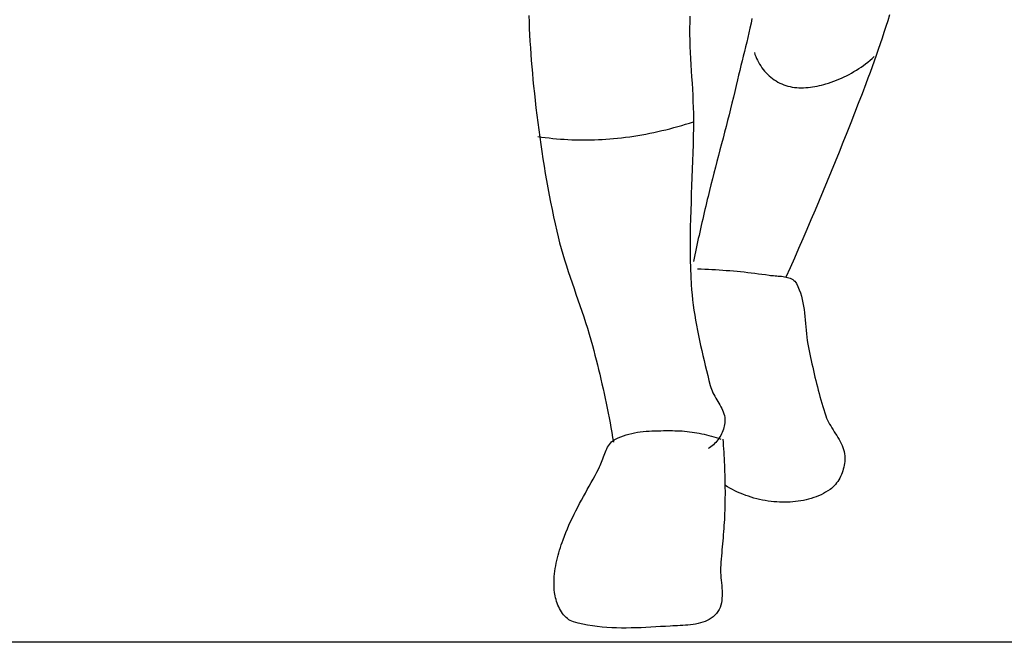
# Model space of a CAD drawing. Header units: inches. Extents: x 21 to 132, y 19 to 196.
# Tile 16 of 54: x 77.661 to 78.363, y 47.566 to 48.01. Entities that reach past the tile are written whole.
import ezdxf

# ---------------------------------------------------------------- set-up
doc = ezdxf.new("R2010")
doc.units = ezdxf.units.IN
doc.header["$MEASUREMENT"] = 0
doc.layers.add('fur', color=253, linetype='Continuous')
doc.layers.add('wall', color=7, linetype='Continuous')

# ---------------------------------------------------------------- blocks, each defined once
blk = doc.blocks.new('dp5')
at = {"layer": 'fur', "linetype": 'Continuous'}
for p, q in [((928.06669, 746.32973), (928.17268, 743.17682)), ((1007.1393, 746.13821), (1007.0478, 743.15237)), ((1037.6212, 744.86682), (1037.153, 742.54288)), ((1105.1645, 746.6495), (1104.2632, 743.80026)), ((928.17268, 743.17682), (928.30283, 740.02447)), ((928.30283, 740.02447), (928.4561, 736.8729)), ((1007.0478, 743.15237), (1007.0141, 740.16373)), ((1007.0141, 740.16373), (1007.0316, 737.17278)), ((1036.658, 740.22257), (1036.1401, 737.90535)), ((1037.153, 742.54288), (1036.658, 740.22257)), ((1103.3514, 740.95445), (1102.4288, 738.11242)), ((1104.2632, 743.80026), (1103.3514, 740.95445)), ((928.4561, 736.8729), (928.6315, 733.72244)), ((1007.0316, 737.17278), (1007.0934, 734.17958)), ((1035.6029, 735.591), (1035.0506, 733.27889)), ((1036.1401, 737.90535), (1035.6029, 735.591)), ((1101.4943, 735.27431), (1100.5474, 732.44055)), ((1102.4288, 738.11242), (1101.4943, 735.27431)), ((928.6315, 733.72244), (928.82827, 730.57332)), ((928.82827, 730.57332), (929.04549, 727.4256)), ((1007.0934, 734.17958), (1007.1928, 731.18457)), ((1007.1928, 731.18457), (1007.3231, 728.18801)), ((1034.4868, 730.96882), (1033.9154, 728.66014)), ((1035.0506, 733.27889), (1034.4868, 730.96882)), ((1100.5474, 732.44055), (1099.5873, 729.61148)), ((929.04549, 727.4256), (929.28226, 724.27983)), ((1007.3231, 728.18801), (1007.4775, 725.18998)), ((1007.4775, 725.18998), (1007.6491, 722.19104)), ((1033.34, 726.35258), (1032.7645, 724.04566)), ((1033.9154, 728.66014), (1033.34, 726.35258)), ((1038.7973, 728.23662), (1039.0992, 727.25355)), ((1039.0992, 727.25355), (1039.4516, 726.2791)), ((1039.4516, 726.2791), (1039.8525, 725.31558)), ((1039.8525, 725.31558), (1040.2999, 724.36515)), ((1095.5799, 724.37356), (1096.6208, 725.26171)), ((1096.6208, 725.26171), (1097.6383, 726.172)), ((1098.6133, 726.78731), (1097.6248, 723.9684)), ((1099.5873, 729.61148), (1098.6133, 726.78731)), ((929.28226, 724.27983), (929.53758, 721.13603)), ((929.53758, 721.13603), (929.81057, 717.99461)), ((1007.6491, 722.19104), (1007.8314, 719.1914)), ((1032.1929, 721.73915), (1031.6291, 719.4323)), ((1032.7645, 724.04566), (1032.1929, 721.73915)), ((1040.2999, 724.36515), (1040.7919, 723.43)), ((1040.7919, 723.43), (1041.3266, 722.51236)), ((1041.3266, 722.51236), (1041.9021, 721.61447)), ((1041.9021, 721.61447), (1042.5165, 720.73857)), ((1042.5165, 720.73857), (1043.1678, 719.88692)), ((1090.0576, 720.28199), (1091.2013, 721.05204)), ((1091.2013, 721.05204), (1092.3265, 721.84661)), ((1092.3265, 721.84661), (1093.4319, 722.66548)), ((1093.4319, 722.66548), (1094.5166, 723.50803)), ((1094.5166, 723.50803), (1095.5799, 724.37356)), ((1096.6207, 721.15523), (1095.6006, 718.3478)), ((1097.6248, 723.9684), (1096.6207, 721.15523)), ((929.81057, 717.99461), (930.10057, 714.85579)), ((1007.8314, 719.1914), (1008.0175, 716.19127)), ((1008.0175, 716.19127), (1008.2008, 713.19107)), ((1031.0765, 717.12502), (1030.5392, 714.81663)), ((1031.6291, 719.4323), (1031.0765, 717.12502)), ((1043.1678, 719.88692), (1043.8541, 719.0616)), ((1043.8541, 719.0616), (1044.5735, 718.265)), ((1044.5735, 718.265), (1045.3239, 717.49937)), ((1045.3239, 717.49937), (1046.1035, 716.76679)), ((1046.1035, 716.76679), (1046.9105, 716.06939)), ((1046.9105, 716.06939), (1047.7428, 715.40973)), ((1080.3407, 715.07203), (1081.6018, 715.62619)), ((1081.6018, 715.62619), (1082.8513, 716.20899)), ((1082.8513, 716.20899), (1084.0888, 716.8201)), ((1084.0888, 716.8201), (1085.3127, 717.45902)), ((1085.3127, 717.45902), (1086.5225, 718.12525)), ((1086.5225, 718.12525), (1087.7172, 718.81804)), ((1087.7172, 718.81804), (1088.8958, 719.53723)), ((1088.8958, 719.53723), (1090.0576, 720.28199)), ((1094.5637, 715.54668), (1093.5094, 712.752)), ((1095.6006, 718.3478), (1094.5637, 715.54668)), ((930.10057, 714.85579), (930.40633, 711.71976)), ((930.40633, 711.71976), (930.77458, 708.13171)), ((1008.2008, 713.19107), (1008.3743, 710.19101)), ((1029.8726, 711.93859), (1029.1922, 709.06378)), ((1030.5392, 714.81663), (1029.8726, 711.93859)), ((1047.7428, 715.40973), (1048.5986, 714.78973)), ((1048.5986, 714.78973), (1049.4758, 714.21176)), ((1049.4758, 714.21176), (1050.3725, 713.67805)), ((1050.3725, 713.67805), (1051.287, 713.19065)), ((1051.287, 713.19065), (1052.2171, 712.75214)), ((1052.2171, 712.75214), (1053.22, 712.34271)), ((1053.22, 712.34271), (1054.2436, 711.98812)), ((1054.2436, 711.98812), (1055.286, 711.68628)), ((1055.286, 711.68628), (1056.3451, 711.4355)), ((1056.3451, 711.4355), (1057.419, 711.23376)), ((1057.419, 711.23376), (1058.5054, 711.07881)), ((1058.5054, 711.07881), (1059.6026, 710.96912)), ((1059.6026, 710.96912), (1060.7081, 710.90243)), ((1060.7081, 710.90243), (1061.8203, 710.87686)), ((1061.8203, 710.87686), (1062.9368, 710.89052)), ((1062.9368, 710.89052), (1064.0557, 710.94138)), ((1064.0557, 710.94138), (1065.175, 711.02754)), ((1065.175, 711.02754), (1066.2925, 711.14704)), ((1066.2925, 711.14704), (1067.4063, 711.29793)), ((1067.4063, 711.29793), (1068.5143, 711.47816)), ((1068.5143, 711.47816), (1069.6145, 711.68586)), ((1069.6145, 711.68586), (1070.7047, 711.91905)), ((1070.7047, 711.91905), (1071.7829, 712.17585)), ((1071.7829, 712.17585), (1072.8473, 712.45416)), ((1072.8473, 712.45416), (1073.8954, 712.75214)), ((1073.8954, 712.75214), (1075.2, 713.15437)), ((1075.2, 713.15437), (1076.4978, 713.58797)), ((1076.4978, 713.58797), (1077.7878, 714.05253)), ((1077.7878, 714.05253), (1079.069, 714.54736)), ((1079.069, 714.54736), (1080.3407, 715.07203)), ((1093.5094, 712.752), (1091.6738, 707.95336)), ((930.77458, 708.13171), (931.16195, 704.54499)), ((1008.3743, 710.19101), (1008.5315, 707.19137)), ((1008.5315, 707.19137), (1008.6656, 704.1925)), ((1028.4992, 706.19205), (1027.795, 703.32298)), ((1029.1922, 709.06378), (1028.4992, 706.19205)), ((1091.6738, 707.95336), (1089.8247, 703.15963)), ((931.16195, 704.54499), (931.56894, 700.95981)), ((931.56894, 700.95981), (931.99553, 697.37638)), ((1008.6656, 704.1925), (1008.7697, 701.19447)), ((1008.7697, 701.19447), (1008.8369, 698.19792)), ((1027.795, 703.32298), (1027.0808, 700.45644)), ((1089.8247, 703.15963), (1087.9624, 698.37087)), ((931.99553, 697.37638), (932.44224, 693.79484)), ((1008.8369, 698.19792), (1008.861, 695.20297)), ((1026.358, 697.59192), (1025.628, 694.72916)), ((1027.0808, 700.45644), (1026.358, 697.59192)), ((1087.9624, 698.37087), (1086.0867, 693.58722)), ((932.44224, 693.79484), (932.90932, 690.21576)), ((999.25227, 691.28036), (1001.1885, 691.81533)), ((1001.1885, 691.81533), (1003.1177, 692.37187)), ((1003.1177, 692.37187), (1005.04, 692.94998)), ((1005.04, 692.94998), (1006.9543, 693.5496)), ((1006.9543, 693.5496), (1008.8606, 694.17073)), ((1008.861, 695.20297), (1008.8413, 691.15056)), ((1024.892, 691.86772), (1024.1516, 689.00748)), ((1025.628, 694.72916), (1024.892, 691.86772)), ((1086.0867, 693.58722), (1084.1976, 688.80875)), ((932.47054, 686.94468), (934.31094, 686.67835)), ((932.90932, 690.21576), (933.39708, 686.63905)), ((933.39708, 686.63905), (933.90577, 683.06522)), ((934.31094, 686.67835), (936.15561, 686.43458)), ((973.62189, 686.3356), (975.61395, 686.58147)), ((975.61395, 686.58147), (977.6039, 686.85011)), ((977.6039, 686.85011), (979.59147, 687.14124)), ((979.59147, 687.14124), (981.57631, 687.45499)), ((981.57631, 687.45499), (983.55786, 687.79129)), ((983.55786, 687.79129), (985.53604, 688.14987)), ((985.53604, 688.14987), (987.51024, 688.5308)), ((987.51024, 688.5308), (989.48008, 688.93393)), ((989.48008, 688.93393), (991.44545, 689.3592)), ((991.44545, 689.3592), (993.40556, 689.8066)), ((993.40556, 689.8066), (995.36042, 690.27593)), ((995.36042, 690.27593), (997.30939, 690.76725)), ((997.30939, 690.76725), (999.25227, 691.28036)), ((1008.786, 687.09746), (1008.7004, 683.04393)), ((1008.8413, 691.15056), (1008.786, 687.09746)), ((1024.1516, 689.00748), (1023.4079, 686.14801)), ((1084.1976, 688.80875), (1082.2953, 684.03533)), ((933.90577, 683.06522), (934.4359, 679.49447)), ((936.15561, 686.43458), (938.0042, 686.21344)), ((938.0042, 686.21344), (939.85637, 686.01478)), ((939.85637, 686.01478), (941.71169, 685.83867)), ((941.71169, 685.83867), (943.56974, 685.68513)), ((943.56974, 685.68513), (945.43003, 685.55428)), ((945.43003, 685.55428), (947.29228, 685.44591)), ((947.29228, 685.44591), (949.1558, 685.36017)), ((949.1558, 685.36017), (951.0205, 685.29706)), ((951.0205, 685.29706), (952.88577, 685.2565)), ((952.88577, 685.2565), (954.75131, 685.2387)), ((954.75131, 685.2387), (956.61665, 685.24347)), ((956.61665, 685.24347), (958.48128, 685.271)), ((958.48128, 685.271), (960.34501, 685.32108)), ((960.34501, 685.32108), (962.20726, 685.39393)), ((962.20726, 685.39393), (964.06756, 685.48948)), ((964.06756, 685.48948), (965.92561, 685.60765)), ((965.92561, 685.60765), (967.78106, 685.74866)), ((967.78106, 685.74866), (969.6333, 685.91237)), ((969.6333, 685.91237), (971.62823, 686.11264)), ((971.62823, 686.11264), (973.62189, 686.3356)), ((1008.7004, 683.04393), (1008.59, 678.99005)), ((1022.6622, 683.28896), (1021.916, 680.42998)), ((1023.4079, 686.14801), (1022.6622, 683.28896)), ((1082.2953, 684.03533), (1080.3798, 679.26709)), ((934.4359, 679.49447), (934.98754, 675.92702)), ((1008.59, 678.99005), (1008.4599, 674.93589)), ((1021.1706, 677.57093), (1020.4274, 674.71117)), ((1021.916, 680.42998), (1021.1706, 677.57093)), ((1080.3798, 679.26709), (1078.451, 674.50425)), ((934.98754, 675.92702), (935.5611, 672.36306)), ((935.5611, 672.36306), (936.15701, 668.80296)), ((1008.4599, 674.93589), (1008.3157, 670.88159)), ((1020.4274, 674.71117), (1019.6874, 671.85065)), ((1078.451, 674.50425), (1076.509, 669.74666)), ((936.15701, 668.80296), (936.77533, 665.24699)), ((1008.3157, 670.88159), (1008.1629, 666.82723)), ((1018.9525, 668.98908), (1018.2235, 666.12583)), ((1019.6874, 671.85065), (1018.9525, 668.98908)), ((1076.509, 669.74666), (1074.5538, 664.99446)), ((936.77533, 665.24699), (937.41663, 661.69543)), ((1008.0066, 662.77286), (1007.8524, 658.71884)), ((1008.1629, 666.82723), (1008.0066, 662.77286)), ((1017.502, 663.26082), (1016.7894, 660.39371)), ((1018.2235, 666.12583), (1017.502, 663.26082)), ((1074.5538, 664.99446), (1072.5856, 660.24766)), ((937.41663, 661.69543), (938.08097, 658.14829)), ((938.08097, 658.14829), (938.76886, 654.60612)), ((1007.8524, 658.71884), (1007.7054, 654.66503)), ((1016.0869, 657.52408), (1015.7011, 655.9297)), ((1016.7894, 660.39371), (1016.0869, 657.52408)), ((1072.5856, 660.24766), (1070.604, 655.50639)), ((938.76886, 654.60612), (939.48062, 651.069)), ((1007.7054, 654.66503), (1007.5713, 650.61158)), ((1014.9375, 652.7391), (1014.5593, 651.14276)), ((1015.318, 654.33475), (1014.9375, 652.7391)), ((1015.7011, 655.9297), (1015.318, 654.33475)), ((1070.604, 655.50639), (1068.6095, 650.77066)), ((939.48062, 651.069), (940.21642, 647.53733)), ((1007.5713, 650.61158), (1007.4555, 646.55875)), ((1013.811, 647.94845), (1013.4407, 646.35035)), ((1014.1839, 649.54585), (1013.811, 647.94845)), ((1014.5593, 651.14276), (1014.1839, 649.54585)), ((1068.6095, 650.77066), (1066.6019, 646.04053)), ((940.21642, 647.53733), (940.97666, 644.01127)), ((940.97666, 644.01127), (941.76163, 640.49103)), ((1007.4555, 646.55875), (1007.3631, 642.50648)), ((1012.7078, 643.15226), (1012.3451, 641.55248)), ((1013.073, 644.75162), (1012.7078, 643.15226)), ((1013.4407, 646.35035), (1013.073, 644.75162)), ((1066.6019, 646.04053), (1064.5811, 641.31607)), ((941.76163, 640.49103), (942.44048, 637.62483)), ((1007.2997, 638.45492), (1007.2706, 634.40426)), ((1007.3631, 642.50648), (1007.2997, 638.45492)), ((1011.6277, 638.35103), (1011.2728, 636.74943)), ((1011.9851, 639.952), (1011.6277, 638.35103)), ((1012.3451, 641.55248), (1011.9851, 639.952)), ((1064.5811, 641.31607), (1062.5473, 636.59736)), ((942.44048, 637.62483), (943.17081, 634.77258)), ((943.17081, 634.77258), (943.94751, 631.93293)), ((1007.2706, 634.40426), (1007.2813, 630.35452)), ((1010.5708, 633.54448), (1010.2236, 631.94127)), ((1010.9204, 635.1472), (1010.5708, 633.54448)), ((1011.2728, 636.74943), (1010.9204, 635.1472)), ((1062.5473, 636.59736), (1060.5005, 631.88432)), ((943.94751, 631.93293), (944.76526, 629.10449)), ((944.76526, 629.10449), (945.61937, 626.28593)), ((1007.2813, 630.35452), (1007.337, 626.30589)), ((1009.537, 628.73309), (1009.1975, 627.1282)), ((1009.8789, 630.33742), (1009.537, 628.73309)), ((1010.2236, 631.94127), (1009.8789, 630.33742)), ((1060.5005, 631.88432), (1058.4407, 627.17716)), ((945.61937, 626.28593), (946.50437, 623.47577)), ((1007.337, 626.30589), (1007.4433, 622.25839)), ((1009.1975, 627.1282), (1008.8608, 625.52281)), ((1058.4407, 627.17716), (1056.3678, 622.47589)), ((946.50437, 623.47577), (947.41536, 620.67255)), ((947.41536, 620.67255), (948.34736, 617.87493)), ((1007.4433, 622.25839), (1007.6054, 618.21229)), ((1010.9252, 621.90982), (1012.6862, 621.85491)), ((1012.6862, 621.85491), (1014.4472, 621.78941)), ((1014.4472, 621.78941), (1016.2079, 621.71341)), ((1016.2079, 621.71341), (1017.9684, 621.62683)), ((1017.9684, 621.62683), (1019.7285, 621.52967)), ((1019.7285, 621.52967), (1021.4882, 621.422)), ((1021.4882, 621.422), (1023.2474, 621.30383)), ((1023.2474, 621.30383), (1025.0058, 621.17508)), ((1025.0058, 621.17508), (1026.7637, 621.03589)), ((1026.7637, 621.03589), (1028.5205, 620.88613)), ((1028.5205, 620.88613), (1030.2766, 620.72593)), ((1030.2766, 620.72593), (1032.0316, 620.55522)), ((1032.0316, 620.55522), (1033.7855, 620.374)), ((1033.7855, 620.374), (1035.5381, 620.18234)), ((1035.5381, 620.18234), (1037.2894, 619.98018)), ((1037.2894, 619.98018), (1039.0394, 619.76765)), ((1039.0394, 619.76765), (1040.7879, 619.54462)), ((1040.7879, 619.54462), (1042.5347, 619.31107)), ((1042.5347, 619.31107), (1044.28, 619.06723)), ((1044.28, 619.06723), (1046.0233, 618.81289)), ((1046.0233, 618.81289), (1046.7318, 618.71916)), ((1056.3678, 622.47589), (1054.2821, 617.7805)), ((948.34736, 617.87493), (949.29512, 615.08158)), ((949.29512, 615.08158), (950.25361, 612.29104)), ((1007.6054, 618.21229), (1007.8287, 614.16744)), ((1007.8287, 614.16744), (1008.011, 611.65408)), ((1046.7318, 618.71916), (1047.4651, 618.64155)), ((1047.4651, 618.64155), (1048.2183, 618.57535)), ((1048.2183, 618.57535), (1048.9869, 618.51616)), ((1048.9869, 618.51616), (1049.7659, 618.45893)), ((1049.7659, 618.45893), (1050.5507, 618.39932)), ((1050.5507, 618.39932), (1051.3362, 618.33235)), ((1051.3362, 618.33235), (1052.1179, 618.25368)), ((1052.1179, 618.25368), (1052.8907, 618.15842)), ((1052.8907, 618.15842), (1053.65, 618.04193)), ((1053.65, 618.04193), (1054.391, 617.89959)), ((1054.391, 617.89959), (1055.109, 617.72671)), ((1055.109, 617.72671), (1055.7989, 617.51866)), ((1055.7989, 617.51866), (1056.4561, 617.27069)), ((1056.4561, 617.27069), (1057.0757, 616.97816)), ((1057.0757, 616.97816), (1057.6531, 616.63639)), ((1057.6531, 616.63639), (1058.1833, 616.24076)), ((1058.1833, 616.24076), (1058.6617, 615.78656)), ((1058.6617, 615.78656), (1059.0831, 615.26911)), ((1059.0831, 615.26911), (1059.4433, 614.68371)), ((1059.4433, 614.68371), (1060.1786, 613.18087)), ((950.25361, 612.29104), (951.21776, 609.50183)), ((951.21776, 609.50183), (952.18241, 606.71269)), ((1008.011, 611.65408), (1008.2381, 609.14528)), ((1008.2381, 609.14528), (1008.5075, 606.64075)), ((1060.1786, 613.18087), (1060.8218, 611.64645)), ((1060.8218, 611.64645), (1061.3802, 610.0831)), ((1061.3802, 610.0831), (1061.8621, 608.49354)), ((952.18241, 606.71269), (953.14264, 603.92207)), ((1008.5075, 606.64075), (1008.8165, 604.14063)), ((1061.8621, 608.49354), (1062.2753, 606.88031)), ((1062.2753, 606.88031), (1062.6278, 605.24607)), ((1062.6278, 605.24607), (1062.9275, 603.59354)), ((953.14264, 603.92207), (954.09327, 601.12873)), ((954.09327, 601.12873), (955.0292, 598.33111)), ((1008.8165, 604.14063), (1009.1629, 601.64457)), ((1009.1629, 601.64457), (1009.544, 599.15257)), ((1062.9275, 603.59354), (1063.1825, 601.92539)), ((1063.1825, 601.92539), (1063.4006, 600.24415)), ((1063.4006, 600.24415), (1063.5897, 598.5526)), ((955.0292, 598.33111), (955.9453, 595.52789)), ((955.9453, 595.52789), (956.83667, 592.71766)), ((1009.544, 599.15257), (1009.9574, 596.66443)), ((1009.9574, 596.66443), (1010.4003, 594.18007)), ((1063.5897, 598.5526), (1063.7579, 596.85335)), ((1063.7579, 596.85335), (1063.913, 595.14899)), ((1063.913, 595.14899), (1064.0629, 593.44225)), ((956.83667, 592.71766), (957.69793, 589.89903)), ((957.69793, 589.89903), (958.52437, 587.07052)), ((1010.4003, 594.18007), (1010.8706, 591.69943)), ((1010.8706, 591.69943), (1011.3655, 589.22221)), ((1064.0629, 593.44225), (1064.2157, 591.73571)), ((1064.2157, 591.73571), (1064.3793, 590.03212)), ((1064.3793, 590.03212), (1064.5617, 588.33406)), ((958.52437, 587.07052), (959.31067, 584.2308)), ((1011.3655, 589.22221), (1011.8826, 586.74843)), ((1011.8826, 586.74843), (1012.4193, 584.27798)), ((1064.5617, 588.33406), (1064.7706, 586.6442)), ((1064.7706, 586.6442), (1065.0143, 584.96512)), ((1065.0143, 584.96512), (1065.3003, 583.29957)), ((959.31067, 584.2308), (959.93536, 581.88261)), ((959.93536, 581.88261), (960.54878, 579.53121)), ((1012.4193, 584.27798), (1012.9732, 581.8106)), ((1012.9732, 581.8106), (1013.5417, 579.34628)), ((1065.3003, 583.29957), (1065.637, 581.65016)), ((1065.637, 581.65016), (1065.9952, 580.03661)), ((960.54878, 579.53121), (961.15092, 577.17658)), ((961.15092, 577.17658), (961.74172, 574.81894)), ((1013.5417, 579.34628), (1014.1222, 576.8849)), ((1014.1222, 576.8849), (1014.7125, 574.42632)), ((1065.9952, 580.03661), (1066.3533, 578.42247)), ((1066.3533, 578.42247), (1066.7123, 576.80802)), ((1066.7123, 576.80802), (1067.0731, 575.1937)), ((961.74172, 574.81894), (962.32109, 572.45822)), ((962.32109, 572.45822), (962.88891, 570.09462)), ((1014.7125, 574.42632), (1015.3099, 571.97033)), ((1015.3099, 571.97033), (1015.9119, 569.51686)), ((1067.0731, 575.1937), (1067.4369, 573.57977)), ((1067.4369, 573.57977), (1067.8045, 571.96658)), ((1067.8045, 571.96658), (1068.177, 570.35447)), ((962.88891, 570.09462), (963.44552, 567.72823)), ((963.44552, 567.72823), (963.99064, 565.35903)), ((1015.9119, 569.51686), (1016.5158, 567.06584)), ((1016.5158, 567.06584), (1017.1194, 564.61714)), ((1068.177, 570.35447), (1068.5551, 568.7438)), ((1068.5551, 568.7438), (1068.9399, 567.13488)), ((1068.9399, 567.13488), (1069.3326, 565.52799)), ((963.99064, 565.35903), (964.52428, 562.98717)), ((964.52428, 562.98717), (965.04642, 560.61286)), ((1017.1194, 564.61714), (1017.378, 563.70342)), ((1017.378, 563.70342), (1017.6949, 562.80374)), ((1017.6949, 562.80374), (1018.0621, 561.91661)), ((1018.0621, 561.91661), (1018.4717, 561.04015)), ((1018.4717, 561.04015), (1018.916, 560.17267)), ((1069.3326, 565.52799), (1069.7338, 563.92358)), ((1069.7338, 563.92358), (1070.1447, 562.32198)), ((1070.1447, 562.32198), (1070.5663, 560.72343)), ((965.04642, 560.61286), (965.55708, 558.23588)), ((965.55708, 558.23588), (966.05632, 555.8566)), ((1018.916, 560.17267), (1019.3868, 559.31254)), ((1019.3868, 559.31254), (1019.8764, 558.4579)), ((1019.8764, 558.4579), (1020.3769, 557.60709)), ((1020.3769, 557.60709), (1020.8801, 556.75837)), ((1020.8801, 556.75837), (1021.3784, 555.91004)), ((1070.5663, 560.72343), (1070.9994, 559.12838)), ((1070.9994, 559.12838), (1071.445, 557.537)), ((1071.445, 557.537), (1071.9042, 555.94976)), ((1071.9042, 555.94976), (1072.3778, 554.36704)), ((966.05632, 555.8566), (966.54407, 553.47493)), ((966.54407, 553.47493), (967.02012, 551.09102)), ((1021.3784, 555.91004), (1021.8638, 555.06031)), ((1021.8638, 555.06031), (1022.3284, 554.20761)), ((1022.3284, 554.20761), (1022.7642, 553.35003)), ((1022.7642, 553.35003), (1023.1633, 552.48594)), ((1023.1633, 552.48594), (1023.5178, 551.61366)), ((1023.5178, 551.61366), (1023.82, 550.73139)), ((1072.3778, 554.36704), (1072.867, 552.78908)), ((1072.867, 552.78908), (1073.3725, 551.21627)), ((1073.3725, 551.21627), (1073.8954, 549.64889)), ((967.02012, 551.09102), (967.48476, 548.70494)), ((967.48476, 548.70494), (967.93769, 546.31679)), ((967.93769, 546.31679), (968.37914, 543.92669)), ((1023.82, 550.73139), (1024.0617, 549.83735)), ((1024.0617, 549.83735), (1024.2351, 548.92994)), ((1024.2948, 546.27809), (1024.1961, 545.48472)), ((1024.2351, 548.92994), (1024.3323, 548.00746)), ((1024.3455, 547.06807), (1024.2948, 546.27809)), ((1024.3323, 548.00746), (1024.3455, 547.06807)), ((1073.8954, 549.64889), (1074.275, 548.63093)), ((1074.275, 548.63093), (1074.7102, 547.63039)), ((1074.7102, 547.63039), (1075.1932, 546.64494)), ((1075.1932, 546.64494), (1075.7164, 545.67238)), ((968.37914, 543.92669), (968.80896, 541.53458)), ((968.80896, 541.53458), (969.22716, 539.14073)), ((979.98031, 541.36254), (981.37982, 541.60274)), ((981.37982, 541.60274), (982.79089, 541.80371)), ((982.79089, 541.80371), (984.2117, 541.96899)), ((984.2117, 541.96899), (985.64028, 542.10208)), ((985.64028, 542.10208), (987.07474, 542.20639)), ((987.07474, 542.20639), (988.51327, 542.28547)), ((988.51327, 542.28547), (989.95397, 542.34277)), ((989.95397, 542.34277), (991.39487, 542.38168)), ((991.39487, 542.38168), (992.83417, 542.40575)), ((992.83417, 542.40575), (994.27004, 542.41842)), ((994.27004, 542.41842), (995.70051, 542.42315)), ((995.70051, 542.42315), (997.12362, 542.42343)), ((997.12362, 542.42343), (998.53763, 542.4228)), ((998.53763, 542.4228), (999.74332, 542.41219)), ((999.74332, 542.41219), (1000.9503, 542.38042)), ((1000.9503, 542.38042), (1002.1579, 542.32754)), ((1002.1579, 542.32754), (1003.3656, 542.25374)), ((1003.3656, 542.25374), (1004.573, 542.159)), ((1004.573, 542.159), (1005.7795, 542.04349)), ((1005.7795, 542.04349), (1006.9846, 541.90731)), ((1006.9846, 541.90731), (1008.1878, 541.7504)), ((1008.1878, 541.7504), (1009.3883, 541.57304)), ((1009.3883, 541.57304), (1010.5859, 541.37525)), ((1023.0416, 541.56057), (1022.6898, 540.80274)), ((1023.3552, 542.33093), (1023.0416, 541.56057)), ((1023.6292, 543.11121), (1023.3552, 542.33093)), ((1023.8617, 543.89867), (1023.6292, 543.11121)), ((1024.0511, 544.69071), (1023.8617, 543.89867)), ((1024.1961, 545.48472), (1024.0511, 544.69071)), ((1075.7164, 545.67238), (1076.2714, 544.71043)), ((1076.2714, 544.71043), (1076.8511, 543.75689)), ((1076.8511, 543.75689), (1077.4475, 542.80954)), ((1077.4475, 542.80954), (1078.0528, 541.86609)), ((1078.0528, 541.86609), (1078.6594, 540.92435)), ((968.15807, 536.28857), (968.70669, 536.87296)), ((968.70669, 536.87296), (969.30456, 537.40519)), ((969.22716, 539.14073), (969.63365, 536.74508)), ((969.30456, 537.40519), (969.95602, 537.88037)), ((969.95602, 537.88037), (970.66561, 538.29362)), ((970.66561, 538.29362), (971.9314, 538.90501)), ((971.9314, 538.90501), (973.22205, 539.45304)), ((973.22205, 539.45304), (974.53547, 539.941)), ((974.53547, 539.941), (975.86991, 540.3725)), ((975.86991, 540.3725), (977.22346, 540.75094)), ((977.22346, 540.75094), (978.59418, 541.07982)), ((978.59418, 541.07982), (979.98031, 541.36254)), ((1010.5859, 541.37525), (1011.7799, 541.15712)), ((1011.7799, 541.15712), (1012.9699, 540.91871)), ((1012.9699, 540.91871), (1014.1554, 540.66016)), ((1014.1554, 540.66016), (1015.3357, 540.3815)), ((1015.3357, 540.3815), (1016.5104, 540.08295)), ((1016.5104, 540.08295), (1017.6788, 539.76451)), ((1017.6788, 539.76451), (1018.8407, 539.42621)), ((1018.8407, 539.42621), (1019.9951, 539.06829)), ((1019.8697, 536.66687), (1019.2965, 536.07076)), ((1020.4161, 537.29402), (1019.8697, 536.66687)), ((1019.9951, 539.06829), (1021.142, 538.69073)), ((1020.934, 537.94958), (1020.4161, 537.29402)), ((1021.422, 538.63087), (1020.934, 537.94958)), ((1021.142, 538.69073), (1022.2805, 538.29362)), ((1021.8783, 539.33525), (1021.422, 538.63087)), ((1022.3016, 540.06012), (1021.8783, 539.33525)), ((1022.6898, 540.80274), (1022.3016, 540.06012)), ((1023.3128, 538.29362), (1023.4386, 536.69759)), ((1023.4386, 536.69759), (1023.5567, 535.10079)), ((1078.6594, 540.92435), (1079.2592, 539.98201)), ((1079.2592, 539.98201), (1079.8448, 539.03698)), ((1079.8448, 539.03698), (1080.4082, 538.08677)), ((1080.4082, 538.08677), (1080.9416, 537.12937)), ((1080.9416, 537.12937), (1081.4375, 536.16242)), ((965.31716, 531.14894), (965.64723, 531.96133)), ((965.64723, 531.96133), (965.99509, 532.75579)), ((965.99509, 532.75579), (966.36523, 533.52749)), ((966.36523, 533.52749), (966.76206, 534.27148)), ((966.76206, 534.27148), (967.19027, 534.98296)), ((967.19027, 534.98296), (967.65414, 535.65698)), ((967.65414, 535.65698), (968.15807, 536.28857)), ((1016.7694, 534.04946), (1016.087, 533.64818)), ((1017.4332, 534.495), (1016.7694, 534.04946)), ((1018.0767, 534.98219), (1017.4332, 534.495)), ((1018.6984, 535.5083), (1018.0767, 534.98219)), ((1019.2965, 536.07076), (1018.6984, 535.5083)), ((1023.5567, 535.10079), (1023.6671, 533.50332)), ((1023.6671, 533.50332), (1023.7695, 531.90515)), ((1023.7695, 531.90515), (1023.8641, 530.30632)), ((1081.4375, 536.16242), (1081.8878, 535.18369)), ((1081.8878, 535.18369), (1082.2849, 534.19096)), ((1082.2849, 534.19096), (1082.6212, 533.18197)), ((1082.6212, 533.18197), (1082.8885, 532.15456)), ((1082.8885, 532.15456), (1083.0795, 531.10638)), ((963.45911, 526.17374), (963.77664, 526.99051)), ((963.77664, 526.99051), (964.085, 527.81877)), ((964.085, 527.81877), (964.38873, 528.65365)), ((964.38873, 528.65365), (964.69239, 529.49021)), ((964.69239, 529.49021), (965.00033, 530.32362)), ((965.00033, 530.32362), (965.31716, 531.14894)), ((1023.8641, 530.30632), (1023.951, 528.70706)), ((1023.951, 528.70706), (1024.03, 527.10728)), ((1024.03, 527.10728), (1024.1011, 525.50708)), ((1083.1399, 527.28072), (1083.0368, 526.34753)), ((1083.0795, 531.10638), (1083.1861, 530.03523)), ((1083.1994, 528.20877), (1083.1399, 527.28072)), ((1083.1861, 530.03523), (1083.215, 529.12806)), ((1083.215, 529.12806), (1083.1994, 528.20877)), ((960.56601, 520.37235), (961.49332, 522.10424)), ((961.49332, 522.10424), (962.40718, 523.84146)), ((962.40718, 523.84146), (962.77893, 524.59431)), ((962.77893, 524.59431), (963.12806, 525.37339)), ((963.12806, 525.37339), (963.45911, 526.17374)), ((1024.1011, 525.50708), (1024.1646, 523.90646)), ((1024.1646, 523.90646), (1024.2202, 522.3056)), ((1024.2202, 522.3056), (1024.2679, 520.70445)), ((1082.2021, 522.63111), (1081.8906, 521.72342)), ((1082.4729, 523.55082), (1082.2021, 522.63111)), ((1082.7028, 524.47904), (1082.4729, 523.55082)), ((1082.8908, 525.41245), (1082.7028, 524.47904)), ((1083.0368, 526.34753), (1082.8908, 525.41245)), ((958.68296, 516.91942), (959.62834, 518.64445)), ((959.62834, 518.64445), (960.56601, 520.37235)), ((1024.2679, 520.70445), (1024.3077, 519.10313)), ((1024.3077, 519.10313), (1024.3398, 517.50167)), ((1024.3398, 517.50167), (1024.364, 515.90014)), ((1079.7469, 517.48591), (1079.2048, 516.72276)), ((1080.252, 518.28177), (1079.7469, 517.48591)), ((1080.7195, 519.10695), (1080.252, 518.28177)), ((1081.1488, 519.95787), (1080.7195, 519.10695)), ((1081.5394, 520.83117), (1081.1488, 519.95787)), ((1081.8906, 521.72342), (1081.5394, 520.83117)), ((955.83007, 511.74963), (956.78091, 513.47318)), ((956.78091, 513.47318), (957.73288, 515.19607)), ((957.73288, 515.19607), (958.68296, 516.91942)), ((1025.5486, 514.85595), (1024.3451, 515.58302)), ((1024.364, 515.90014), (1024.3804, 514.29854)), ((1024.3804, 514.29854), (1024.3892, 512.697)), ((1024.3892, 512.697), (1024.3899, 511.09554)), ((1026.7748, 514.15942), (1025.5486, 514.85595)), ((1028.0222, 513.49395), (1026.7748, 514.15942)), ((1029.2897, 512.85983), (1028.0222, 513.49395)), ((1030.5756, 512.25762), (1029.2897, 512.85983)), ((1074.9013, 512.80418), (1073.8091, 512.13871)), ((1075.96, 513.51847), (1074.9013, 512.80418)), ((1076.6783, 514.06625), (1075.96, 513.51847)), ((1077.3625, 514.66405), (1076.6783, 514.06625)), ((1078.0121, 515.3084), (1077.3625, 514.66405)), ((1078.6263, 515.99575), (1078.0121, 515.3084)), ((1079.2048, 516.72276), (1078.6263, 515.99575)), ((953.01165, 506.56306), (953.94246, 508.29575)), ((953.94246, 508.29575), (954.88287, 510.02425)), ((954.88287, 510.02425), (955.83007, 511.74963)), ((1024.3678, 507.89318), (1024.3451, 506.29235)), ((1024.3828, 509.49429), (1024.3678, 507.89318)), ((1024.3899, 511.09554), (1024.3828, 509.49429)), ((1031.8788, 511.6876), (1030.5756, 512.25762)), ((1033.1978, 511.15032), (1031.8788, 511.6876)), ((1034.5314, 510.64607), (1033.1978, 511.15032)), ((1035.8784, 510.17531), (1034.5314, 510.64607)), ((1037.2372, 509.73848), (1035.8784, 510.17531)), ((1038.6065, 509.33591), (1037.2372, 509.73848)), ((1039.9851, 508.96805), (1038.6065, 509.33591)), ((1041.3715, 508.63539), (1039.9851, 508.96805)), ((1042.7645, 508.3382), (1041.3715, 508.63539)), ((1044.1628, 508.07699), (1042.7645, 508.3382)), ((1045.5647, 507.85213), (1044.1628, 508.07699)), ((1046.9694, 507.66405), (1045.5647, 507.85213)), ((1048.3752, 507.51317), (1046.9694, 507.66405)), ((1060.2803, 507.74195), (1058.9753, 507.58132)), ((1061.5809, 507.93903), (1060.2803, 507.74195)), ((1062.8745, 508.17355), (1061.5809, 507.93903)), ((1064.1589, 508.44646), (1062.8745, 508.17355)), ((1065.4314, 508.75895), (1064.1589, 508.44646)), ((1066.6899, 509.11197), (1065.4314, 508.75895)), ((1067.9317, 509.50648), (1066.6899, 509.11197)), ((1069.1547, 509.94366), (1067.9317, 509.50648)), ((1070.3563, 510.4244), (1069.1547, 509.94366)), ((1071.5342, 510.94981), (1070.3563, 510.4244)), ((1072.6859, 511.52088), (1071.5342, 510.94981)), ((1073.8091, 512.13871), (1072.6859, 511.52088)), ((950.30502, 501.32777), (951.19009, 503.08025)), ((951.19009, 503.08025), (952.09323, 504.82496)), ((952.09323, 504.82496), (953.01165, 506.56306)), ((1024.2675, 503.29306), (1024.2095, 501.79426)), ((1024.313, 504.79246), (1024.2675, 503.29306)), ((1024.3451, 506.29235), (1024.313, 504.79246)), ((1049.7806, 507.39993), (1048.3752, 507.51317)), ((1051.1848, 507.32466), (1049.7806, 507.39993)), ((1052.4664, 507.28841), (1051.1848, 507.32466)), ((1053.758, 507.28242), (1052.4664, 507.28841)), ((1055.0571, 507.30764), (1053.758, 507.28242)), ((1056.3612, 507.36519), (1055.0571, 507.30764)), ((1057.668, 507.45611), (1056.3612, 507.36519)), ((1058.9753, 507.58132), (1057.668, 507.45611)), ((948.60087, 497.7947), (949.44104, 499.56631)), ((949.44104, 499.56631), (950.30502, 501.32777)), ((1024.06, 498.79795), (1023.9706, 497.30044)), ((1024.14, 500.29591), (1024.06, 498.79795)), ((1024.2095, 501.79426), (1024.14, 500.29591)), ((946.25212, 492.40727), (947.00361, 494.21639)), ((947.00361, 494.21639), (947.78746, 496.01181)), ((947.78746, 496.01181), (948.60087, 497.7947)), ((1023.7673, 494.3064), (1023.6554, 492.80984)), ((1023.8726, 495.80328), (1023.7673, 494.3064)), ((1023.9706, 497.30044), (1023.8726, 495.80328)), ((944.4249, 487.50664), (944.85815, 488.74328)), ((944.85815, 488.74328), (945.53608, 490.58333)), ((945.53608, 490.58333), (946.25212, 492.40727)), ((1023.2905, 488.32141), (1023.1627, 486.82565)), ((1023.4161, 489.81738), (1023.2905, 488.32141)), ((1023.5379, 491.31345), (1023.4161, 489.81738)), ((1023.6554, 492.80984), (1023.5379, 491.31345)), ((942.8247, 482.46349), (943.20058, 483.73716)), ((943.20058, 483.73716), (943.5939, 485.0028)), ((943.5939, 485.0028), (944.00271, 486.25955)), ((944.00271, 486.25955), (944.4249, 487.50664)), ((1022.9034, 483.83428), (1022.7739, 482.33866)), ((1023.0332, 485.32993), (1022.9034, 483.83428)), ((1023.1627, 486.82565), (1023.0332, 485.32993)), ((941.53902, 477.30413), (941.82355, 478.60207)), ((941.82355, 478.60207), (942.13408, 479.89511)), ((942.13408, 479.89511), (942.46857, 481.18254)), ((942.46857, 481.18254), (942.8247, 482.46349)), ((1022.5201, 479.34736), (1022.3981, 477.85157)), ((1022.6458, 480.84305), (1022.5201, 479.34736)), ((1022.7739, 482.33866), (1022.6458, 480.84305)), ((940.86248, 473.38927), (941.05638, 474.69694)), ((941.05638, 474.69694), (941.28264, 476.0022)), ((941.28264, 476.0022), (941.53902, 477.30413)), ((1022.2191, 475.15489), (1022.2114, 473.93141)), ((1022.2114, 473.93141), (1022.2475, 472.6892)), ((1022.2805, 476.35571), (1022.2191, 475.15489)), ((1022.3981, 477.85157), (1022.2805, 476.35571)), ((940.45248, 468.15009), (940.49592, 469.45952)), ((940.49592, 469.45952), (940.58018, 470.76975)), ((940.58018, 470.76975), (940.70305, 472.07995)), ((940.70305, 472.07995), (940.86248, 473.38927)), ((1022.2475, 472.6892), (1022.318, 471.43238)), ((1022.318, 471.43238), (1022.4131, 470.16495)), ((1022.4131, 470.16495), (1022.5231, 468.8909)), ((940.45192, 466.84217), (940.45248, 468.15009)), ((940.49648, 465.5366), (940.45192, 466.84217)), ((940.58803, 464.23421), (940.49648, 465.5366)), ((940.72897, 462.93582), (940.58803, 464.23421)), ((1022.5231, 468.8909), (1022.6384, 467.61422)), ((1022.6384, 467.61422), (1022.7493, 466.33901)), ((1022.7493, 466.33901), (1022.846, 465.0693)), ((1022.846, 465.0693), (1022.919, 463.80901)), ((940.85569, 462.07344), (940.72897, 462.93582)), ((941.0175, 461.19401), (940.85569, 462.07344)), ((941.21455, 460.30274), (941.0175, 461.19401)), ((941.4469, 459.40503), (941.21455, 460.30274)), ((941.71456, 458.50616), (941.4469, 459.40503)), ((1022.899, 460.12534), (1022.7803, 458.94327)), ((1022.9551, 461.33306), (1022.899, 460.12534)), ((1022.919, 463.80901), (1022.9587, 462.56221)), ((1022.9587, 462.56221), (1022.9551, 461.33306)), ((942.01759, 457.61142), (941.71456, 458.50616)), ((942.35607, 456.72604), (942.01759, 457.61142)), ((942.73013, 455.8554), (942.35607, 456.72604)), ((943.13985, 455.00476), (942.73013, 455.8554)), ((943.58529, 454.17941), (943.13985, 455.00476)), ((1021.488, 454.55095), (1020.9122, 453.55702)), ((1021.9531, 455.59051), (1021.488, 454.55095)), ((1022.3171, 456.67182), (1021.9531, 455.59051)), ((1022.5896, 457.79071), (1022.3171, 456.67182)), ((1022.7803, 458.94327), (1022.5896, 457.79071)), ((944.06645, 453.38474), (943.58529, 454.17941)), ((944.58349, 452.62589), (944.06645, 453.38474)), ((945.13645, 451.90828), (944.58349, 452.62589)), ((945.72543, 451.23717), (945.13645, 451.90828)), ((946.35047, 450.6178), (945.72543, 451.23717)), ((947.01174, 450.05562), (946.35047, 450.6178)), ((947.70914, 449.55579), (947.01174, 450.05562)), ((1016.6849, 449.69165), (1015.6583, 449.15955)), ((1017.6591, 450.29757), (1016.6849, 449.69165)), ((1018.5758, 450.98289), (1017.6591, 450.29757)), ((1019.4299, 451.75287), (1018.5758, 450.98289)), ((1020.2159, 452.61283), (1019.4299, 451.75287)), ((1020.9122, 453.55702), (1020.2159, 452.61283)), ((948.44284, 449.12365), (947.70914, 449.55579)), ((949.21296, 448.76451), (948.44284, 449.12365)), ((950.01964, 448.48365), (949.21296, 448.76451)), ((952.3106, 447.86291), (950.01964, 448.48365)), ((954.61892, 447.32532), (952.3106, 447.86291)), ((956.94301, 446.86597), (954.61892, 447.32532)), ((959.28153, 446.48018), (956.94301, 446.86597)), ((961.633, 446.16317), (959.28153, 446.48018)), ((963.99611, 445.91019), (961.633, 446.16317)), ((966.36937, 445.7164), (963.99611, 445.91019)), ((968.75145, 445.57711), (966.36937, 445.7164)), ((971.14097, 445.48751), (968.75145, 445.57711)), ((973.53629, 445.44289), (971.14097, 445.48751)), ((975.93617, 445.43837), (973.53629, 445.44289)), ((978.33921, 445.4693), (975.93617, 445.43837)), ((980.74378, 445.53084), (978.33921, 445.4693)), ((983.1487, 445.61826), (980.74378, 445.53084)), ((985.55265, 445.72677), (983.1487, 445.61826)), ((987.95386, 445.85166), (985.55265, 445.72677)), ((990.35121, 445.98805), (987.95386, 445.85166)), ((992.74318, 446.1313), (990.35121, 445.98805)), ((995.12835, 446.27651), (992.74318, 446.1313)), ((997.50539, 446.41899), (995.12835, 446.27651)), ((998.69482, 446.48322), (997.50539, 446.41899)), ((999.90961, 446.54119), (998.69482, 446.48322)), ((1001.1447, 446.59832), (999.90961, 446.54119)), ((1002.3949, 446.65978), (1001.1447, 446.59832)), ((1003.655, 446.73113), (1002.3949, 446.65978)), ((1004.9198, 446.81757), (1003.655, 446.73113)), ((1006.184, 446.92453), (1004.9198, 446.81757)), ((1007.4426, 447.05735), (1006.184, 446.92453)), ((1008.6903, 447.22133), (1007.4426, 447.05735)), ((1009.922, 447.42185), (1008.6903, 447.22133)), ((1011.1325, 447.66422), (1009.922, 447.42185)), ((1012.3164, 447.95383), (1011.1325, 447.66422)), ((1013.469, 448.29606), (1012.3164, 447.95383)), ((1014.5846, 448.69618), (1013.469, 448.29606)), ((1015.6583, 449.15955), (1014.5846, 448.69618))]:
    blk.add_line(p, q, dxfattribs=at)

msp = doc.modelspace()

# ---------------------------------------------------------------- linework, layer by layer
at = {"layer": 'wall'}
msp.add_line((106.64941, 47.56601), (50.24941, 47.56601), dxfattribs=at)

# ---------------------------------------------------------------- block references
at = {"layer": 'fur', "xscale": 0.001452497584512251, "yscale": 0.001452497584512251, "zscale": 0.001452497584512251}
msp.add_blockref('dp5', (76.67624, 46.92919), dxfattribs=at)

doc.saveas('drawing.dxf')
